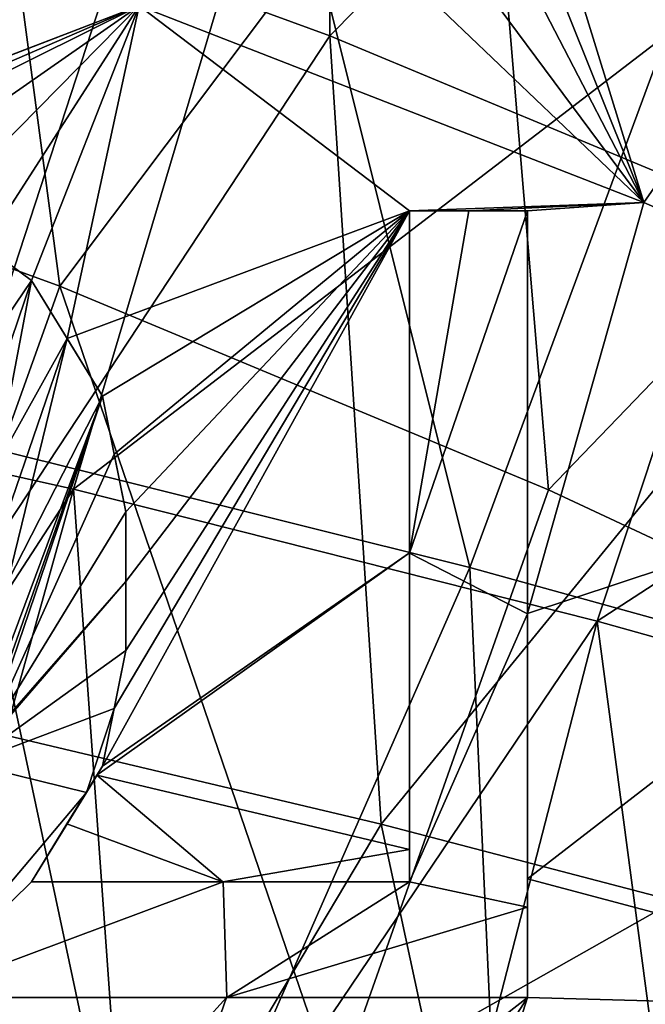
# Model space of a CAD drawing. Header units: millimetres. Extents: x -65 to 65, y -82 to 87.
# Tile 126 of 223: x 12.13 to 13.82, y 4.36 to 7.02. Entities that reach past the tile are written whole.
import ezdxf

# ---------------------------------------------------------------- set-up
doc = ezdxf.new("R2010")
doc.units = ezdxf.units.MM
doc.header["$LTSCALE"] = 101.851852
for name, color, linetype in [('10', 7, 'CONTINUOUS'), ('14', 7, 'CONTINUOUS'), ('227', 7, 'CONTINUOUS'), ('393', 7, 'CONTINUOUS'), ('394', 7, 'CONTINUOUS'), ('395', 7, 'CONTINUOUS'), ('396', 7, 'CONTINUOUS'), ('397', 7, 'CONTINUOUS'), ('398', 7, 'CONTINUOUS'), ('399', 7, 'CONTINUOUS'), ('400', 7, 'CONTINUOUS'), ('401', 7, 'CONTINUOUS'), ('402', 7, 'CONTINUOUS'), ('403', 7, 'CONTINUOUS'), ('470', 7, 'CONTINUOUS'), ('472', 7, 'CONTINUOUS'), ('474', 7, 'CONTINUOUS')]:
    doc.layers.add(name, color=color, linetype=linetype)

msp = doc.modelspace()

# ---------------------------------------------------------------- linework, layer by layer
at = {"layer": '10', "color": 7, "linetype": 'CONTINUOUS', "true_color": 0xebebeb}
for points in [[(11.4492, 8.468, 123.4553), (10.8221, 6.0721, 124.1477), (12.9205, 7.9234, 123.2585), (11.4492, 8.468, 123.4553)], [(10.8221, 6.0721, 124.1477), (12.2731, 5.7482, 123.9053), (12.9205, 7.9234, 123.2585), (10.8221, 6.0721, 124.1477)], [(12.9205, 7.9234, 123.2585), (12.2731, 5.7482, 123.9053), (14.3307, 7.3256, 123.0429), (12.9205, 7.9234, 123.2585)], [(12.2731, 5.7482, 123.9053), (13.6886, 5.3917, 123.6355), (14.3307, 7.3256, 123.0429), (12.2731, 5.7482, 123.9053)], [(14.3307, 7.3256, 123.0429), (13.6886, 5.3917, 123.6355), (15.6765, 6.6817, 122.811), (14.3307, 7.3256, 123.0429)], [(13.6886, 5.3917, 123.6355), (15.0666, 5.0065, 123.3399), (15.6765, 6.6817, 122.811), (13.6886, 5.3917, 123.6355)], [(10.8221, 6.0721, 124.1477), (10.9019, 3.6393, 124.5973), (12.2731, 5.7482, 123.9053), (10.8221, 6.0721, 124.1477)], [(10.9019, 3.6393, 124.5973), (11.6682, 3.5866, 124.4463), (12.2731, 5.7482, 123.9053), (10.9019, 3.6393, 124.5973)], [(11.6682, 3.5866, 124.4463), (12.432, 3.5304, 124.2851), (12.2731, 5.7482, 123.9053), (11.6682, 3.5866, 124.4463)], [(12.2731, 5.7482, 123.9053), (12.432, 3.5304, 124.2851), (13.6886, 5.3917, 123.6355), (12.2731, 5.7482, 123.9053)], [(12.432, 3.5304, 124.2851), (13.1929, 3.4709, 124.1137), (13.6886, 5.3917, 123.6355), (12.432, 3.5304, 124.2851)], [(13.1929, 3.4709, 124.1137), (13.9509, 3.4083, 123.9321), (13.6886, 5.3917, 123.6355), (13.1929, 3.4709, 124.1137)], [(13.6886, 5.3917, 123.6355), (13.9509, 3.4083, 123.9321), (15.0666, 5.0065, 123.3399), (13.6886, 5.3917, 123.6355)]]:
    msp.add_3dface(points, dxfattribs=at)
at = {"layer": '14', "color": 7, "linetype": 'CONTINUOUS', "true_color": 0xebebeb}
for points in [[(14.8548, 8.0113, 120.5094), (13.8143, 6.5225, 121.1722), (13.4362, 7.75, 120.9747), (14.8548, 8.0113, 120.5094)], [(15.1226, 5.9493, 120.9277), (13.8143, 6.5225, 121.1722), (14.8548, 8.0113, 120.5094), (15.1226, 5.9493, 120.9277)], [(13.4362, 7.75, 120.9747), (13.8143, 6.5225, 121.1722), (13.3723, 7.625, 121.0234), (13.4362, 7.75, 120.9747)], [(13.3723, 7.625, 121.0234), (13.8143, 6.5225, 121.1722), (13.3085, 7.5, 121.0716), (13.3723, 7.625, 121.0234)], [(13.3085, 7.5, 121.0716), (13.8143, 6.5225, 121.1722), (13.1814, 7.3755, 121.1358), (13.3085, 7.5, 121.0716)], [(13.1814, 7.3755, 121.1358), (13.8143, 6.5225, 121.1722), (13.0532, 7.25, 121.1999), (13.1814, 7.3755, 121.1358)], [(13.8143, 6.5225, 121.1722), (12.4507, 7.0544, 121.3985), (13.0532, 7.25, 121.1999), (13.8143, 6.5225, 121.1722)], [(12.4507, 7.0544, 121.3985), (11.171, 6.5628, 121.8103), (11.2021, 7.125, 121.6702), (12.4507, 7.0544, 121.3985)], [(11.3298, 6.625, 121.761), (11.171, 6.5628, 121.8103), (12.4507, 7.0544, 121.3985), (11.3298, 6.625, 121.761)], [(11.4579, 6.625, 121.7326), (11.3298, 6.625, 121.761), (12.4507, 7.0544, 121.3985), (11.4579, 6.625, 121.7326)], [(11.5851, 6.625, 121.704), (11.4579, 6.625, 121.7326), (12.4507, 7.0544, 121.3985), (11.5851, 6.625, 121.704)], [(11.7449, 6.5624, 121.6821), (11.5851, 6.625, 121.704), (12.4507, 7.0544, 121.3985), (11.7449, 6.5624, 121.6821)], [(11.9043, 6.5, 121.6598), (11.7449, 6.5624, 121.6821), (12.4507, 7.0544, 121.3985), (11.9043, 6.5, 121.6598)], [(12.0323, 6.406, 121.6515), (11.9043, 6.5, 121.6598), (12.4507, 7.0544, 121.3985), (12.0323, 6.406, 121.6515)], [(12.1596, 6.3125, 121.6427), (12.0323, 6.406, 121.6515), (12.4507, 7.0544, 121.3985), (12.1596, 6.3125, 121.6427)], [(12.2558, 6.1555, 121.6552), (12.1596, 6.3125, 121.6427), (12.4507, 7.0544, 121.3985), (12.2558, 6.1555, 121.6552)], [(13.1809, 6.5, 121.3459), (12.2558, 6.1555, 121.6552), (12.4507, 7.0544, 121.3985), (13.1809, 6.5, 121.3459)], [(13.8143, 6.5225, 121.1722), (13.1809, 6.5, 121.3459), (12.4507, 7.0544, 121.3985), (13.8143, 6.5225, 121.1722)], [(13.3412, 6.5, 121.304), (13.1809, 6.5, 121.3459), (13.8143, 6.5225, 121.1722), (13.3412, 6.5, 121.304)], [(13.5, 6.5, 121.262), (13.3412, 6.5, 121.304), (13.8143, 6.5225, 121.1722), (13.5, 6.5, 121.262)], [(13.5, 5.4122, 121.5026), (13.5, 6.5, 121.262), (13.8143, 6.5225, 121.1722), (13.5, 5.4122, 121.5026)], [(15.1226, 5.9493, 120.9277), (13.5, 5.4122, 121.5026), (13.8143, 6.5225, 121.1722), (15.1226, 5.9493, 120.9277)], [(12.3511, 6, 121.6669), (12.2558, 6.1555, 121.6552), (13.1809, 6.5, 121.3459), (12.3511, 6, 121.6669)], [(12.3831, 5.8431, 121.6937), (12.3511, 6, 121.6669), (13.1809, 6.5, 121.3459), (12.3831, 5.8431, 121.6937)], [(12.3511, 5, 121.8791), (12.3829, 5.1559, 121.8396), (13.1809, 6.5, 121.3459), (12.3511, 5, 121.8791)], [(13.1809, 5.5761, 121.5515), (12.3511, 5, 121.8791), (13.1809, 6.5, 121.3459), (13.1809, 5.5761, 121.5515)], [(12.3829, 5.1559, 121.8396), (12.4149, 5.3125, 121.7994), (13.1809, 6.5, 121.3459), (12.3829, 5.1559, 121.8396)], [(12.4149, 5.6875, 121.7198), (12.3831, 5.8431, 121.6937), (13.1809, 6.5, 121.3459), (12.4149, 5.6875, 121.7198)], [(12.4149, 5.4993, 121.7601), (12.4149, 5.6875, 121.7198), (13.1809, 6.5, 121.3459), (12.4149, 5.4993, 121.7601)], [(12.4149, 5.3125, 121.7994), (12.4149, 5.4993, 121.7601), (13.1809, 6.5, 121.3459), (12.4149, 5.3125, 121.7994)], [(14.8438, 4.3384, 121.3429), (13.5, 4.6958, 121.6489), (15.1226, 5.9493, 120.9277), (14.8438, 4.3384, 121.3429)], [(13.5, 4.6958, 121.6489), (13.5, 5.4122, 121.5026), (15.1226, 5.9493, 120.9277), (13.5, 4.6958, 121.6489)], [(12.3364, 4.9761, 121.8875), (12.3511, 5, 121.8791), (13.1809, 5.5761, 121.5515), (12.3364, 4.9761, 121.8875)], [(13.1809, 4.7747, 121.7169), (12.3364, 4.9761, 121.8875), (13.1809, 5.5761, 121.5515), (13.1809, 4.7747, 121.7169)], [(12.2554, 4.8439, 121.9336), (12.3364, 4.9761, 121.8875), (12.6767, 4.6875, 121.8619), (12.2554, 4.8439, 121.9336)], [(12.3364, 4.9761, 121.8875), (13.1809, 4.7747, 121.7169), (12.6767, 4.6875, 121.8619), (12.3364, 4.9761, 121.8875)], [(12.1596, 4.6875, 121.9875), (12.2554, 4.8439, 121.9336), (12.6767, 4.6875, 121.8619), (12.1596, 4.6875, 121.9875)], [(12.6767, 4.6875, 121.8619), (13.1809, 4.7747, 121.7169), (13.1809, 4.6875, 121.7341), (12.6767, 4.6875, 121.8619)], [(13.5, 4.6958, 121.6489), (14.8438, 4.3384, 121.3429), (13.5, 4.375, 121.7113), (13.5, 4.6958, 121.6489)], [(12.3837, 3.5033, 122.1542), (11.5387, 3.1093, 122.4191), (12.6865, 4.375, 121.9202), (12.3837, 3.5033, 122.1542)], [(12.6865, 4.375, 121.9202), (11.5387, 3.1093, 122.4191), (11.8404, 4.375, 122.1229), (12.6865, 4.375, 121.9202)], [(13.1809, 3.875, 121.8882), (12.3837, 3.5033, 122.1542), (13.5, 4.375, 121.7113), (13.1809, 3.875, 121.8882)], [(13.5, 4.375, 121.7113), (12.3837, 3.5033, 122.1542), (12.6865, 4.375, 121.9202), (13.5, 4.375, 121.7113)], [(13.341, 3.875, 121.8466), (13.1809, 3.875, 121.8882), (13.5, 4.375, 121.7113), (13.341, 3.875, 121.8466)], [(14.8438, 4.3384, 121.3429), (13.341, 3.875, 121.8466), (13.5, 4.375, 121.7113), (14.8438, 4.3384, 121.3429)]]:
    msp.add_3dface(points, dxfattribs=at)
at = {"layer": '227', "color": 7, "linetype": 'CONTINUOUS', "true_color": 0xebebeb}
for points in [[(13.1809, 5.5758, 120.4957), (13.1809, 6.5, 120.2861), (13.3413, 6.5, 120.2434), (13.1809, 5.5758, 120.4957)], [(13.5, 6.5, 120.2006), (13.1809, 5.5758, 120.4957), (13.3413, 6.5, 120.2434), (13.5, 6.5, 120.2006)], [(13.1809, 5.5758, 120.4957), (13.5, 6.5, 120.2006), (13.5, 5.4117, 120.4458), (13.1809, 5.5758, 120.4957)], [(12.1596, 6.3125, 120.589), (11.9683, 6.031, 120.6995), (12.0323, 6.406, 120.598), (12.1596, 6.3125, 120.589)], [(12.0319, 5.9375, 120.7053), (11.9683, 6.031, 120.6995), (12.1596, 6.3125, 120.589), (12.0319, 5.9375, 120.7053)], [(12.0639, 5.8121, 120.7256), (12.0319, 5.9375, 120.7053), (12.1596, 6.3125, 120.589), (12.0639, 5.8121, 120.7256)], [(12.0639, 5.8121, 120.7256), (12.1596, 6.3125, 120.589), (12.2558, 6.1555, 120.6017), (12.0639, 5.8121, 120.7256)], [(12.0957, 5.6875, 120.7454), (12.0639, 5.8121, 120.7256), (12.2558, 6.1555, 120.6017), (12.0957, 5.6875, 120.7454)], [(12.0957, 5.4993, 120.7864), (12.0957, 5.6875, 120.7454), (12.2558, 6.1555, 120.6017), (12.0957, 5.4993, 120.7864)], [(12.3511, 6, 120.6136), (12.0957, 5.4993, 120.7864), (12.2558, 6.1555, 120.6017), (12.3511, 6, 120.6136)], [(12.0319, 5.0625, 120.8943), (12.0638, 5.1874, 120.8606), (12.3511, 6, 120.6136), (12.0319, 5.0625, 120.8943)], [(12.0319, 5.0625, 120.8943), (12.3511, 6, 120.6136), (12.3831, 5.8431, 120.6408), (12.0319, 5.0625, 120.8943)], [(12.0638, 5.1874, 120.8606), (12.0957, 5.3125, 120.8264), (12.3511, 6, 120.6136), (12.0638, 5.1874, 120.8606)], [(12.0957, 5.3125, 120.8264), (12.0957, 5.4993, 120.7864), (12.3511, 6, 120.6136), (12.0957, 5.3125, 120.8264)], [(12.4149, 5.6875, 120.6674), (12.0319, 5.0625, 120.8943), (12.3831, 5.8431, 120.6408), (12.4149, 5.6875, 120.6674)], [(12.0319, 5.0625, 120.8943), (12.4149, 5.6875, 120.6674), (12.4149, 5.4993, 120.7084), (12.0319, 5.0625, 120.8943)], [(13.1809, 4.6875, 120.6816), (13.1809, 5.5758, 120.4957), (13.5, 5.4117, 120.4458), (13.1809, 4.6875, 120.6816)], [(11.9897, 5.0074, 120.9158), (12.0319, 5.0625, 120.8943), (12.4149, 5.4993, 120.7084), (11.9897, 5.0074, 120.9158)], [(12.4149, 5.3125, 120.7484), (11.9897, 5.0074, 120.9158), (12.4149, 5.4993, 120.7084), (12.4149, 5.3125, 120.7484)], [(13.1809, 4.6875, 120.6816), (13.5, 5.4117, 120.4458), (13.5, 4.6194, 120.61), (13.1809, 4.6875, 120.6816)], [(11.9897, 5.0074, 120.9158), (12.4149, 5.3125, 120.7484), (12.3829, 5.1559, 120.7894), (11.9897, 5.0074, 120.9158)], [(11.9897, 5.0074, 120.9158), (12.3829, 5.1559, 120.7894), (12.3078, 4.9293, 120.8549), (11.9897, 5.0074, 120.9158)], [(12.3829, 5.1559, 120.7894), (12.3511, 5, 120.8297), (12.3078, 4.9293, 120.8549), (12.3829, 5.1559, 120.7894)], [(11.9897, 5.0074, 120.9158), (12.3078, 4.9293, 120.8549), (11.8404, 4.375, 121.0781), (11.9897, 5.0074, 120.9158)], [(12.3078, 4.9293, 120.8549), (12.1596, 4.6875, 120.9401), (11.8404, 4.375, 121.0781), (12.3078, 4.9293, 120.8549)], [(12.1596, 4.6875, 120.9401), (12.3078, 4.9293, 120.8549), (12.2554, 4.8439, 120.8852), (12.1596, 4.6875, 120.9401)], [(12.1596, 4.6875, 120.9401), (12.6771, 4.6875, 120.8118), (11.8404, 4.375, 121.0781), (12.1596, 4.6875, 120.9401)], [(11.8404, 4.375, 121.0781), (12.6771, 4.6875, 120.8118), (12.6879, 4.375, 120.8709), (11.8404, 4.375, 121.0781)], [(12.6771, 4.6875, 120.8118), (13.1809, 4.6875, 120.6816), (12.6879, 4.375, 120.8709), (12.6771, 4.6875, 120.8118)], [(13.1809, 4.6875, 120.6816), (13.5, 4.6194, 120.61), (12.6879, 4.375, 120.8709), (13.1809, 4.6875, 120.6816)], [(13.5, 4.6194, 120.61), (13.5, 4.375, 120.6581), (12.6879, 4.375, 120.8709), (13.5, 4.6194, 120.61)]]:
    msp.add_3dface(points, dxfattribs=at)
at = {"layer": '393', "color": 7, "linetype": 'CONTINUOUS', "true_color": 0xebebeb}
for points in [[(11.9043, 6.5, 121.6598), (12.0323, 6.406, 121.6515), (12.1596, 6.3125, 121.6427), (11.9043, 6.5, 121.6598)], [(11.9043, 6.5, 121.6598), (12.1596, 6.3125, 121.6427), (11.9043, 6.5, 120.6065), (11.9043, 6.5, 121.6598)], [(11.9043, 6.5, 120.6065), (12.1596, 6.3125, 121.6427), (12.0323, 6.406, 120.598), (11.9043, 6.5, 120.6065)], [(12.1596, 6.3125, 121.6427), (12.1596, 6.3125, 120.589), (12.0323, 6.406, 120.598), (12.1596, 6.3125, 121.6427)]]:
    msp.add_3dface(points, dxfattribs=at)
at = {"layer": '394', "color": 7, "linetype": 'CONTINUOUS', "true_color": 0xebebeb}
for points in [[(12.1596, 6.3125, 121.6427), (12.2558, 6.1555, 121.6552), (12.3511, 6, 120.6136), (12.1596, 6.3125, 121.6427)], [(12.1596, 6.3125, 120.589), (12.1596, 6.3125, 121.6427), (12.2558, 6.1555, 120.6017), (12.1596, 6.3125, 120.589)], [(12.1596, 6.3125, 121.6427), (12.3511, 6, 120.6136), (12.2558, 6.1555, 120.6017), (12.1596, 6.3125, 121.6427)], [(12.2558, 6.1555, 121.6552), (12.3511, 6, 121.6669), (12.3511, 6, 120.6136), (12.2558, 6.1555, 121.6552)]]:
    msp.add_3dface(points, dxfattribs=at)
at = {"layer": '395', "color": 7, "linetype": 'CONTINUOUS', "true_color": 0xebebeb}
for points in [[(12.3511, 6, 121.6669), (12.3831, 5.8431, 121.6937), (12.4149, 5.6875, 120.6674), (12.3511, 6, 121.6669)], [(12.3511, 6, 120.6136), (12.3511, 6, 121.6669), (12.3831, 5.8431, 120.6408), (12.3511, 6, 120.6136)], [(12.3511, 6, 121.6669), (12.4149, 5.6875, 120.6674), (12.3831, 5.8431, 120.6408), (12.3511, 6, 121.6669)], [(12.3831, 5.8431, 121.6937), (12.4149, 5.6875, 121.7198), (12.4149, 5.6875, 120.6674), (12.3831, 5.8431, 121.6937)]]:
    msp.add_3dface(points, dxfattribs=at)
at = {"layer": '396', "color": 7, "linetype": 'CONTINUOUS', "true_color": 0xebebeb}
for points in [[(12.4149, 5.6875, 121.7198), (12.4149, 5.4993, 121.7601), (12.4149, 5.3125, 120.7484), (12.4149, 5.6875, 121.7198)], [(12.4149, 5.6875, 120.6674), (12.4149, 5.6875, 121.7198), (12.4149, 5.4993, 120.7084), (12.4149, 5.6875, 120.6674)], [(12.4149, 5.6875, 121.7198), (12.4149, 5.3125, 120.7484), (12.4149, 5.4993, 120.7084), (12.4149, 5.6875, 121.7198)], [(12.4149, 5.4993, 121.7601), (12.4149, 5.3125, 121.7994), (12.4149, 5.3125, 120.7484), (12.4149, 5.4993, 121.7601)]]:
    msp.add_3dface(points, dxfattribs=at)
at = {"layer": '397', "color": 7, "linetype": 'CONTINUOUS', "true_color": 0xebebeb}
for points in [[(12.4149, 5.3125, 121.7994), (12.3829, 5.1559, 121.8396), (12.3511, 5, 120.8297), (12.4149, 5.3125, 121.7994)], [(12.4149, 5.3125, 121.7994), (12.3511, 5, 120.8297), (12.3829, 5.1559, 120.7894), (12.4149, 5.3125, 121.7994)], [(12.4149, 5.3125, 120.7484), (12.4149, 5.3125, 121.7994), (12.3829, 5.1559, 120.7894), (12.4149, 5.3125, 120.7484)], [(12.3829, 5.1559, 121.8396), (12.3511, 5, 121.8791), (12.3511, 5, 120.8297), (12.3829, 5.1559, 121.8396)]]:
    msp.add_3dface(points, dxfattribs=at)
at = {"layer": '398', "color": 7, "linetype": 'CONTINUOUS', "true_color": 0xebebeb}
for points in [[(12.3511, 5, 121.8791), (12.3364, 4.9761, 121.8875), (12.1596, 4.6875, 120.9401), (12.3511, 5, 121.8791)], [(12.3511, 5, 121.8791), (12.1596, 4.6875, 120.9401), (12.2554, 4.8439, 120.8852), (12.3511, 5, 121.8791)], [(12.3364, 4.9761, 121.8875), (12.2554, 4.8439, 121.9336), (12.1596, 4.6875, 120.9401), (12.3364, 4.9761, 121.8875)], [(12.3078, 4.9293, 120.8549), (12.3511, 5, 121.8791), (12.2554, 4.8439, 120.8852), (12.3078, 4.9293, 120.8549)], [(12.3511, 5, 120.8297), (12.3511, 5, 121.8791), (12.3078, 4.9293, 120.8549), (12.3511, 5, 120.8297)], [(12.2554, 4.8439, 121.9336), (12.1596, 4.6875, 121.9875), (12.1596, 4.6875, 120.9401), (12.2554, 4.8439, 121.9336)]]:
    msp.add_3dface(points, dxfattribs=at)
at = {"layer": '399', "color": 7, "linetype": 'CONTINUOUS', "true_color": 0xebebeb}
for points in [[(12.1596, 4.6875, 121.9875), (12.6767, 4.6875, 121.8619), (13.1809, 4.6875, 121.7341), (12.1596, 4.6875, 121.9875)], [(12.1596, 4.6875, 121.9875), (13.1809, 4.6875, 121.7341), (12.1596, 4.6875, 120.9401), (12.1596, 4.6875, 121.9875)], [(12.1596, 4.6875, 120.9401), (13.1809, 4.6875, 121.7341), (12.6771, 4.6875, 120.8118), (12.1596, 4.6875, 120.9401)], [(13.1809, 4.6875, 121.7341), (13.1809, 4.6875, 120.6816), (12.6771, 4.6875, 120.8118), (13.1809, 4.6875, 121.7341)]]:
    msp.add_3dface(points, dxfattribs=at)
at = {"layer": '400', "color": 7, "linetype": 'CONTINUOUS', "true_color": 0xebebeb}
for points in [[(13.1809, 5.5761, 121.5515), (13.1809, 6.5, 121.3459), (13.1809, 5.5758, 120.4957), (13.1809, 5.5761, 121.5515)], [(13.1809, 6.5, 121.3459), (13.1809, 6.5, 120.2861), (13.1809, 5.5758, 120.4957), (13.1809, 6.5, 121.3459)], [(13.1809, 4.7747, 121.7169), (13.1809, 5.5761, 121.5515), (13.1809, 5.5758, 120.4957), (13.1809, 4.7747, 121.7169)], [(13.1809, 4.6875, 120.6816), (13.1809, 4.7747, 121.7169), (13.1809, 5.5758, 120.4957), (13.1809, 4.6875, 120.6816)], [(13.1809, 4.6875, 121.7341), (13.1809, 4.7747, 121.7169), (13.1809, 4.6875, 120.6816), (13.1809, 4.6875, 121.7341)]]:
    msp.add_3dface(points, dxfattribs=at)
at = {"layer": '401', "color": 7, "linetype": 'CONTINUOUS', "true_color": 0xebebeb}
for points in [[(13.1809, 6.5, 121.3459), (13.3412, 6.5, 121.304), (13.5, 6.5, 121.262), (13.1809, 6.5, 121.3459)], [(13.1809, 6.5, 121.3459), (13.5, 6.5, 121.262), (13.1809, 6.5, 120.2861), (13.1809, 6.5, 121.3459)], [(13.1809, 6.5, 120.2861), (13.5, 6.5, 121.262), (13.3413, 6.5, 120.2434), (13.1809, 6.5, 120.2861)], [(13.5, 6.5, 121.262), (13.5, 6.5, 120.2006), (13.3413, 6.5, 120.2434), (13.5, 6.5, 121.262)]]:
    msp.add_3dface(points, dxfattribs=at)
at = {"layer": '402', "color": 7, "linetype": 'CONTINUOUS', "true_color": 0xebebeb}
for points in [[(13.5, 6.5, 121.262), (13.5, 5.4122, 121.5026), (13.5, 6.5, 120.2006), (13.5, 6.5, 121.262)], [(13.5, 6.5, 120.2006), (13.5, 5.4122, 121.5026), (13.5, 5.4117, 120.4458), (13.5, 6.5, 120.2006)], [(13.5, 5.4122, 121.5026), (13.5, 4.6958, 121.6489), (13.5, 5.4117, 120.4458), (13.5, 5.4122, 121.5026)], [(13.5, 5.4117, 120.4458), (13.5, 4.6958, 121.6489), (13.5, 4.6194, 120.61), (13.5, 5.4117, 120.4458)], [(13.5, 4.6958, 121.6489), (13.5, 4.375, 121.7113), (13.5, 4.6194, 120.61), (13.5, 4.6958, 121.6489)], [(13.5, 4.375, 121.7113), (13.5, 4.375, 120.6581), (13.5, 4.6194, 120.61), (13.5, 4.375, 121.7113)]]:
    msp.add_3dface(points, dxfattribs=at)
at = {"layer": '403', "color": 7, "linetype": 'CONTINUOUS', "true_color": 0xebebeb}
for points in [[(12.6865, 4.375, 121.9202), (11.8404, 4.375, 122.1229), (12.6879, 4.375, 120.8709), (12.6865, 4.375, 121.9202)], [(11.8404, 4.375, 122.1229), (11.8404, 4.375, 121.0781), (12.6879, 4.375, 120.8709), (11.8404, 4.375, 122.1229)], [(13.5, 4.375, 121.7113), (12.6865, 4.375, 121.9202), (13.5, 4.375, 120.6581), (13.5, 4.375, 121.7113)], [(13.5, 4.375, 120.6581), (12.6865, 4.375, 121.9202), (12.6879, 4.375, 120.8709), (13.5, 4.375, 120.6581)]]:
    msp.add_3dface(points, dxfattribs=at)
at = {"layer": '470', "color": 7, "linetype": 'CONTINUOUS', "true_color": 0xebebeb}
for points in [[(13.383, 7.8215, 117.7618), (14.7437, 6.9793, 117.5806), (14.6641, 9.0235, 117.0393), (13.383, 7.8215, 117.7618)], [(10.8586, 6.7988, 118.6667), (12.2358, 6.2965, 118.4597), (11.9309, 8.5941, 117.9311), (10.8586, 6.7988, 118.6667)], [(11.9309, 8.5941, 117.9311), (12.2358, 6.2965, 118.4597), (13.383, 7.8215, 117.7618), (11.9309, 8.5941, 117.9311)], [(12.2358, 6.2965, 118.4597), (13.5569, 5.7468, 118.2331), (13.383, 7.8215, 117.7618), (12.2358, 6.2965, 118.4597)], [(13.383, 7.8215, 117.7618), (13.5569, 5.7468, 118.2331), (14.7437, 6.9793, 117.5806), (13.383, 7.8215, 117.7618)], [(13.5569, 5.7468, 118.2331), (14.8186, 5.1565, 117.9893), (14.7437, 6.9793, 117.5806), (13.5569, 5.7468, 118.2331)], [(12.2358, 6.2965, 118.4597), (10.8586, 6.7988, 118.6667), (11.5786, 4.4635, 119.0288), (12.2358, 6.2965, 118.4597)], [(12.9809, 4.1178, 118.7403), (12.2358, 6.2965, 118.4597), (11.5786, 4.4635, 119.0288), (12.9809, 4.1178, 118.7403)], [(13.5569, 5.7468, 118.2331), (12.2358, 6.2965, 118.4597), (12.9809, 4.1178, 118.7403), (13.5569, 5.7468, 118.2331)], [(14.8186, 5.1565, 117.9893), (13.5569, 5.7468, 118.2331), (12.9809, 4.1178, 118.7403), (14.8186, 5.1565, 117.9893)], [(14.3449, 3.7437, 118.423), (14.8186, 5.1565, 117.9893), (12.9809, 4.1178, 118.7403), (14.3449, 3.7437, 118.423)], [(11.3702, 2.589, 119.4262), (12.9809, 4.1178, 118.7403), (11.5786, 4.4635, 119.0288), (11.3702, 2.589, 119.4262)]]:
    msp.add_3dface(points, dxfattribs=at)
at = {"layer": '472', "color": 7, "linetype": 'CONTINUOUS', "true_color": 0xebebeb}
for points in [[(12.6964, 8.1351, 123.2593), (11.247, 8.6689, 123.4459), (11.9606, 5.8819, 123.9478), (12.6964, 8.1351, 123.2593)], [(13.3442, 5.537, 123.6931), (12.6964, 8.1351, 123.2593), (11.9606, 5.8819, 123.9478), (13.3442, 5.537, 123.6931)], [(14.0871, 7.5484, 123.0548), (12.6964, 8.1351, 123.2593), (13.3442, 5.537, 123.6931), (14.0871, 7.5484, 123.0548)], [(14.6921, 5.1636, 123.4139), (14.0871, 7.5484, 123.0548), (13.3442, 5.537, 123.6931), (14.6921, 5.1636, 123.4139)], [(11.4823, 3.6, 124.4839), (12.4627, 3.5284, 124.2784), (11.9606, 5.8819, 123.9478), (11.4823, 3.6, 124.4839)], [(12.4627, 3.5284, 124.2784), (13.3442, 5.537, 123.6931), (11.9606, 5.8819, 123.9478), (12.4627, 3.5284, 124.2784)], [(12.4627, 3.5284, 124.2784), (13.4385, 3.4513, 124.056), (13.3442, 5.537, 123.6931), (12.4627, 3.5284, 124.2784)], [(13.4385, 3.4513, 124.056), (14.6921, 5.1636, 123.4139), (13.3442, 5.537, 123.6931), (13.4385, 3.4513, 124.056)], [(13.4385, 3.4513, 124.056), (14.4093, 3.369, 123.8169), (14.6921, 5.1636, 123.4139), (13.4385, 3.4513, 124.056)]]:
    msp.add_3dface(points, dxfattribs=at)
at = {"layer": '474', "color": 7, "linetype": 'CONTINUOUS', "true_color": 0xebebeb}
for points in [[(12.9659, 6.9734, 121.2895), (11.5046, 7.5068, 121.5092), (12.9528, 9.2379, 120.6993), (12.9659, 6.9734, 121.2895)], [(12.9659, 6.9734, 121.2895), (12.9528, 9.2379, 120.6993), (14.4137, 8.4389, 120.5243), (12.9659, 6.9734, 121.2895)], [(14.3676, 6.3897, 121.0488), (12.9659, 6.9734, 121.2895), (14.4137, 8.4389, 120.5243), (14.3676, 6.3897, 121.0488)], [(12.9659, 6.9734, 121.2895), (11.7682, 5.1599, 121.9837), (11.5046, 7.5068, 121.5092), (12.9659, 6.9734, 121.2895)], [(13.1047, 4.8438, 121.7227), (11.7682, 5.1599, 121.9837), (12.9659, 6.9734, 121.2895), (13.1047, 4.8438, 121.7227)], [(14.3676, 6.3897, 121.0488), (13.1047, 4.8438, 121.7227), (12.9659, 6.9734, 121.2895), (14.3676, 6.3897, 121.0488)], [(14.4099, 4.5021, 121.4367), (13.1047, 4.8438, 121.7227), (14.3676, 6.3897, 121.0488), (14.4099, 4.5021, 121.4367)], [(12.0475, 3.0714, 122.3087), (11.7682, 5.1599, 121.9837), (13.1047, 4.8438, 121.7227), (12.0475, 3.0714, 122.3087)], [(13.5116, 2.9531, 121.9624), (12.0475, 3.0714, 122.3087), (13.1047, 4.8438, 121.7227), (13.5116, 2.9531, 121.9624)], [(13.5116, 2.9531, 121.9624), (13.1047, 4.8438, 121.7227), (14.4099, 4.5021, 121.4367), (13.5116, 2.9531, 121.9624)], [(14.9648, 2.8222, 121.5762), (13.5116, 2.9531, 121.9624), (14.4099, 4.5021, 121.4367), (14.9648, 2.8222, 121.5762)]]:
    msp.add_3dface(points, dxfattribs=at)

doc.saveas('drawing.dxf')
